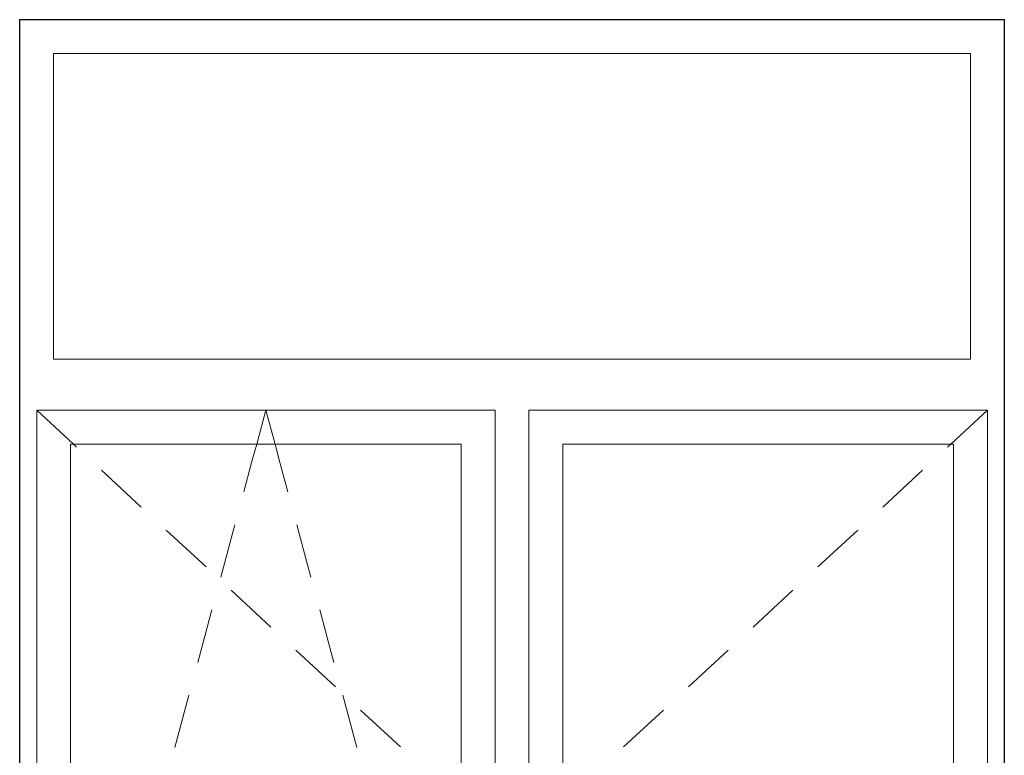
# Model space of a CAD drawing. Header units: millimetres. Extents: x -15683 to 202647, y -7448 to 20513.
# Tile 45 of 114: x 75941 to 77391, y 13888 to 14972. Entities that reach past the tile are written whole.
import ezdxf

# ---------------------------------------------------------------- set-up
doc = ezdxf.new("R2010")
doc.units = ezdxf.units.MM
doc.header["$MEASUREMENT"] = 0
doc.layers.add('Окна Archicad', color=7, linetype='Continuous')
doc.layers.add('Окна Archicad_Ном._пера__1', color=7, linetype='Continuous', lineweight=15)
doc.layers.add('Окна Archicad_Ном._пера__21', color=7, linetype='Continuous', lineweight=30)

# ---------------------------------------------------------------- blocks, each defined once
blk = doc.blocks.new('Элемент Разреза_102_2', base_point=(63923.8, 4721.7))
at = {"layer": 'Окна Archicad_Ном._пера__1', "color": 7, "linetype": 'Continuous', "lineweight": 15}
for p, q in [((75991, 14921.7), (75991, 14471.7)), ((77341, 14921.7), (75991, 14921.7)), ((77341, 14471.7), (77341, 14921.7)), ((75991, 14471.7), (77341, 14471.7)), ((75966, 14346.7), (75966, 14396.7)), ((75966, 14396.7), (76641, 14396.7)), ((75966, 14396.7), (76020, 14346.7)), ((76290, 14346.7), (76303.5, 14396.7)), ((76317, 14346.7), (76303.5, 14396.7)), ((76641, 14396.7), (76641, 14346.7)), ((76691, 14346.7), (76691, 14396.7)), ((76691, 14396.7), (77366, 14396.7)), ((77366, 14396.7), (77312, 14346.7)), ((77366, 14396.7), (77366, 14346.7)), ((75966, 13196.7), (75966, 14346.7)), ((76016, 14346.7), (76016, 13196.7)), ((76591, 14346.7), (76016, 14346.7)), ((76020, 14346.7), (76024.7, 14342.3)), ((76282.6, 14319.4), (76290, 14346.7)), ((76324.3, 14319.4), (76317, 14346.7)), ((76591, 13196.7), (76591, 14346.7)), ((76641, 14346.7), (76641, 13196.7)), ((76691, 13196.7), (76691, 14346.7)), ((76741, 14346.7), (76741, 13196.7)), ((77316, 14346.7), (76741, 14346.7)), ((77312, 14346.7), (77307.3, 14342.3)), ((77316, 13196.7), (77316, 14346.7)), ((77366, 14346.7), (77366, 13196.7)), ((76271, 14276.2), (76282.6, 14319.4)), ((76336, 14276.2), (76324.3, 14319.4)), ((76061.4, 14308.3), (76120.1, 14254)), ((77270.6, 14308.3), (77211.9, 14254)), ((76237.1, 14150.7), (76257.9, 14227.9)), ((76369.9, 14150.7), (76349, 14227.9)), ((76156.8, 14220), (76215.5, 14165.7)), ((77175.2, 14220), (77116.5, 14165.7)), ((76252.2, 14131.7), (76310.9, 14077.3)), ((77079.8, 14131.7), (77021.1, 14077.3)), ((76203.2, 14025.2), (76224, 14102.4)), ((76403.8, 14025.2), (76382.9, 14102.4)), ((76347.5, 14043.4), (76406.2, 13989)), ((76984.4, 14043.4), (76925.7, 13989)), ((76169.3, 13899.7), (76190.2, 13976.9)), ((76437.7, 13899.7), (76416.8, 13976.9)), ((76442.9, 13955), (76501.6, 13900.7)), ((76889, 13955), (76830.3, 13900.7))]:
    blk.add_line(p, q, dxfattribs=at)
at = {"layer": 'Окна Archicad_Ном._пера__21', "color": 7, "linetype": 'Continuous', "lineweight": 30}
for p, q in [((75941, 13151.7), (75941, 14971.7)), ((75941, 14971.7), (77391, 14971.7)), ((77391, 14971.7), (77391, 13151.7))]:
    blk.add_line(p, q, dxfattribs=at)

msp = doc.modelspace()

# ---------------------------------------------------------------- block references
at = {"layer": 'Окна Archicad', "lineweight": 0}
msp.add_blockref('Элемент Разреза_102_2', (63923.8, 4721.7), dxfattribs=at)

doc.saveas('drawing.dxf')
